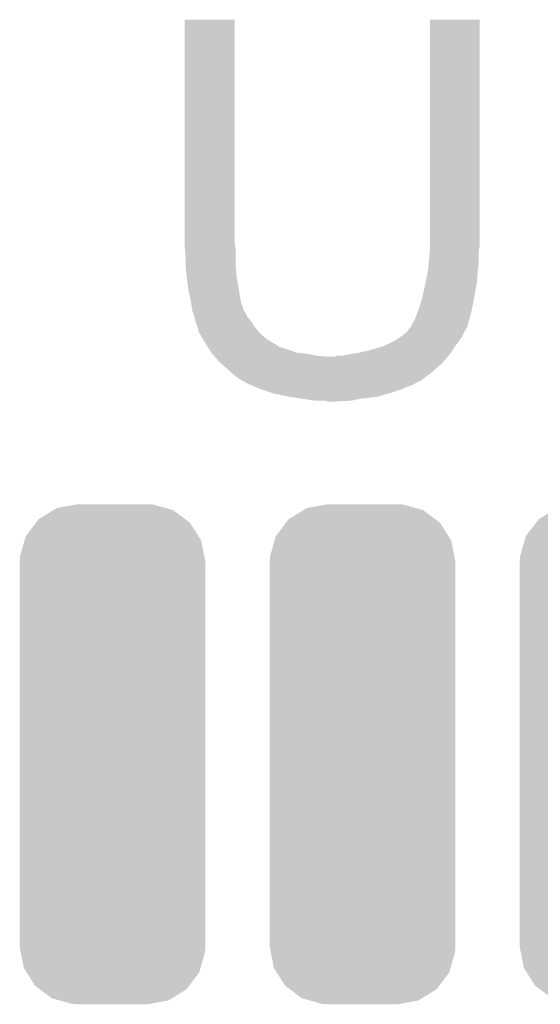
# Model space of a CAD drawing. Extents: x -1.3 to 24.2, y -3.9 to 53.4.
# Tile 27 of 33: x 10.2 to 11.6, y 39.4 to 42. Entities that reach past the tile are written whole.
import ezdxf

# ---------------------------------------------------------------- set-up
doc = ezdxf.new("R2010")
doc.units = 0
doc.layers.get('0').update_dxf_attribs({"linetype": 'CONTINUOUS'})
doc.layers.add('DAC_24_CLICK_V100_GTO', color=14, linetype='CONTINUOUS')
doc.layers.add('DAC_24_CLICK_V100_GTS', color=12, linetype='CONTINUOUS')

# ---------------------------------------------------------------- blocks, each defined once
blk = doc.blocks.new('CUSTOM_69')
for points in [[(-0.145458, 0.639892), (-0.093028, 0.64967), (0.13961, 0.639892), (0.10451, 0.64967)], [(-0.093028, 0.64967), (-0.09144, 0.649966), (0.10451, 0.64967), (0.097724, 0.649966)], [(-0.09144, 0.649966), (-0.09144, 0.65024), (0.097724, 0.649966), (0.09144, 0.65024)], [(-0.192216, 0.611026), (-0.153506, 0.634924), (0.189512, 0.611026), (0.157442, 0.634924)], [(-0.153506, 0.634924), (-0.145458, 0.639892), (0.157442, 0.634924), (0.13961, 0.639892)], [(-0.225424, 0.567246), (-0.198996, 0.602088), (0.223426, 0.567246), (0.201504, 0.602088)], [(-0.198996, 0.602088), (-0.192216, 0.611026), (0.201504, 0.602088), (0.189512, 0.611026)], [(-0.228782, 0.55558), (-0.225424, 0.567246), (0.230766, 0.55558), (0.223426, 0.567246)], [(-0.240622, 0.51444), (-0.228782, 0.55558), (0.238802, 0.51444), (0.230766, 0.55558)], [(-0.2413, 0.50165), (-0.240622, 0.51444), (0.2413, 0.50165), (0.238802, 0.51444)], [(-0.2413, 0.50038), (-0.2413, 0.50165), (0.2413, 0.50038), (0.2413, 0.50165)], [(-0.2413, -0.50038), (-0.2413, 0.50038), (0.2413, -0.50038), (0.2413, 0.50038)], [(-0.2413, -0.50165), (-0.2413, -0.50038), (0.2413, -0.50165), (0.2413, -0.50038)], [(-0.238722, -0.514714), (-0.2413, -0.50165), (0.240616, -0.514714), (0.2413, -0.50165)], [(-0.230666, -0.55556), (-0.238722, -0.514714), (0.22886, -0.55556), (0.240616, -0.514714)], [(-0.22311, -0.56752), (-0.230666, -0.55556), (0.22542, -0.56752), (0.22886, -0.55556)], [(-0.201318, -0.602014), (-0.22311, -0.56752), (0.199254, -0.602014), (0.22542, -0.56752)], [(-0.188808, -0.6113), (-0.201318, -0.602014), (0.192212, -0.6113), (0.199254, -0.602014)], [(-0.157196, -0.634768), (-0.188808, -0.6113), (0.154198, -0.634768), (0.192212, -0.6113)], [(-0.137678, -0.640166), (-0.157196, -0.634768), (0.145456, -0.640166), (0.154198, -0.634768)], [(-0.104236, -0.649416), (-0.137678, -0.640166), (0.095858, -0.649416), (0.145456, -0.640166)], [(-0.09144, -0.649966), (-0.104236, -0.649416), (0.092908, -0.649966), (0.095858, -0.649416)], [(-0.09144, -0.65024), (-0.09144, -0.649966), (0.09144, -0.65024), (0.092908, -0.649966)]]:
    blk.add_solid(points)

msp = doc.modelspace()

# ---------------------------------------------------------------- linework, layer by layer
at = {"layer": 'DAC_24_CLICK_V100_GTO'}
for points in [[(10.6426, 41.386758), (10.642628, 41.97093), (10.77214, 41.386758), (10.77214, 41.97093)], [(10.642628, 41.97093), (10.64263, 41.97096), (10.77214, 41.97093), (10.64263, 41.97096)], [(11.28014, 41.40708), (11.280168, 41.97093), (11.40968, 41.40708), (11.40968, 41.97093)], [(11.280168, 41.97093), (11.28017, 41.97096), (11.40968, 41.97093), (11.28017, 41.97096)], [(11.28014, 41.384218), (11.28014, 41.40708), (11.40968, 41.384218), (11.40968, 41.40708)], [(10.6426, 41.379138), (10.6426, 41.386758), (10.774046, 41.379138), (10.77214, 41.386758)], [(10.642832, 41.376598), (10.6426, 41.379138), (10.77468, 41.376598), (10.774046, 41.379138)], [(10.64514, 41.3512), (10.642832, 41.376598), (10.77468, 41.3512), (10.77468, 41.376598)], [(11.28014, 41.374058), (11.28014, 41.384218), (11.407648, 41.374058), (11.40968, 41.384218)], [(10.64514, 41.33596), (10.64514, 41.3512), (10.77468, 41.33596), (10.77468, 41.3512)], [(11.2776, 41.34358), (11.279928, 41.371518), (11.40714, 41.34358), (11.40714, 41.371518)], [(11.279928, 41.371518), (11.28014, 41.374058), (11.40714, 41.371518), (11.407648, 41.374058)], [(10.64514, 41.325802), (10.64514, 41.33596), (10.775528, 41.325802), (10.77468, 41.33596)], [(10.647398, 41.30548), (10.64514, 41.325802), (10.77722, 41.30548), (10.775528, 41.325802)], [(11.275568, 41.323262), (11.27709, 41.338498), (11.4046, 41.323262), (11.40714, 41.338498)], [(11.27709, 41.338498), (11.2776, 41.34358), (11.40714, 41.338498), (11.40714, 41.34358)], [(10.64768, 41.30294), (10.647398, 41.30548), (10.777644, 41.30294), (10.77722, 41.30548)], [(10.65276, 41.262302), (10.64768, 41.30294), (10.784418, 41.262302), (10.777644, 41.30294)], [(11.26998, 41.29278), (11.27506, 41.318178), (11.402568, 41.29278), (11.40426, 41.318178)], [(11.27506, 41.318178), (11.275568, 41.323262), (11.40426, 41.318178), (11.4046, 41.323262)], [(11.25982, 41.247058), (11.268286, 41.285158), (11.394914, 41.247058), (11.40206, 41.285158)], [(11.268286, 41.285158), (11.26998, 41.29278), (11.40206, 41.285158), (11.402568, 41.29278)], [(10.65784, 41.244522), (10.65276, 41.262302), (10.78738, 41.244522), (10.784418, 41.262302)], [(11.259094, 41.24452), (11.25982, 41.247058), (11.39444, 41.24452), (11.394914, 41.247058)], [(10.657842, 41.24452), (10.65784, 41.244522), (10.78738, 41.24452), (10.78738, 41.244522)], [(10.659656, 41.231818), (10.657842, 41.24452), (10.789922, 41.231818), (10.78738, 41.24452)], [(10.66038, 41.22674), (10.659656, 41.231818), (10.791954, 41.22674), (10.789922, 41.231818)], [(10.661652, 41.219116), (10.66038, 41.22674), (10.795, 41.219116), (10.791954, 41.22674)], [(11.24966, 41.214038), (11.25474, 41.22928), (11.388342, 41.214038), (11.391392, 41.22928)], [(11.25474, 41.22928), (11.259094, 41.24452), (11.391392, 41.22928), (11.39444, 41.24452)], [(10.662076, 41.216574), (10.661652, 41.219116), (10.795004, 41.216574), (10.795, 41.219116)], [(10.66292, 41.211502), (10.662076, 41.216574), (10.798386, 41.211502), (10.795004, 41.216574)], [(10.663938, 41.208958), (10.66292, 41.211502), (10.80008, 41.208958), (10.798386, 41.211502)], [(10.667996, 41.198808), (10.663938, 41.208958), (10.80516, 41.198808), (10.80008, 41.208958)], [(10.667998, 41.198802), (10.667996, 41.198808), (10.805166, 41.198802), (10.80516, 41.198808)], [(10.67054, 41.186102), (10.667998, 41.198802), (10.81532, 41.186102), (10.805166, 41.198802)], [(11.2395, 41.188632), (11.246612, 41.20642), (11.381734, 41.188632), (11.38682, 41.20642)], [(11.246612, 41.20642), (11.24966, 41.214038), (11.38682, 41.20642), (11.388342, 41.214038)], [(10.670542, 41.1861), (10.67054, 41.186102), (10.81532, 41.1861), (10.81532, 41.186102)], [(10.67562, 41.170862), (10.670542, 41.1861), (10.82548, 41.170862), (10.81532, 41.1861)], [(10.675622, 41.17086), (10.67562, 41.170862), (10.82548, 41.17086), (10.82548, 41.170862)], [(10.678158, 41.165784), (10.675622, 41.17086), (10.82971, 41.165784), (10.82548, 41.17086)], [(11.2268, 41.168316), (11.229342, 41.170864), (11.374118, 41.168316), (11.376654, 41.170864)], [(11.229342, 41.170866), (11.234422, 41.181022), (11.376656, 41.170866), (11.379558, 41.181022)], [(11.229342, 41.170864), (11.229342, 41.170866), (11.376654, 41.170864), (11.376656, 41.170866)], [(11.234422, 41.181022), (11.2395, 41.188632), (11.379558, 41.181022), (11.381734, 41.188632)], [(10.67816, 41.160696), (10.678158, 41.165784), (10.83395, 41.160696), (10.82971, 41.165784)], [(10.681124, 41.155618), (10.67816, 41.160696), (10.83818, 41.155618), (10.83395, 41.160696)], [(10.690014, 41.14038), (10.681124, 41.155618), (10.855962, 41.14038), (10.83818, 41.155618)], [(11.19887, 41.142928), (11.20648, 41.148), (11.361418, 41.142928), (11.363954, 41.148)], [(11.20648, 41.148), (11.21918, 41.15816), (11.363954, 41.148), (11.369036, 41.15816)], [(11.21918, 41.15816), (11.221722, 41.160704), (11.369036, 41.15816), (11.37031, 41.160704)], [(11.221722, 41.160704), (11.224262, 41.165772), (11.37031, 41.160704), (11.372844, 41.165772)], [(11.224262, 41.165772), (11.2268, 41.168316), (11.372844, 41.165772), (11.374118, 41.168316)], [(10.69594, 41.13022), (10.690014, 41.14038), (10.872214, 41.13022), (10.855962, 41.14038)], [(10.697558, 41.12768), (10.69594, 41.13022), (10.876276, 41.12768), (10.872214, 41.13022)], [(10.697562, 41.127674), (10.697558, 41.12768), (10.878826, 41.127674), (10.876276, 41.12768)], [(10.70079, 41.1226), (10.697562, 41.127674), (10.883904, 41.1226), (10.878826, 41.127674)], [(10.704024, 41.117518), (10.70079, 41.1226), (10.8966, 41.117518), (10.883904, 41.1226)], [(11.127738, 41.11244), (11.16076, 41.1226), (11.339406, 41.11244), (11.34618, 41.1226)], [(11.16076, 41.1226), (11.191242, 41.137842), (11.34618, 41.1226), (11.357604, 41.137842)], [(11.191242, 41.137842), (11.19887, 41.142928), (11.357604, 41.137842), (11.361418, 41.142928)], [(10.707256, 41.11244), (10.704024, 41.117518), (10.91438, 41.11244), (10.8966, 41.117518)], [(10.712106, 41.10482), (10.707256, 41.11244), (10.934702, 41.10482), (10.91438, 41.11244)], [(10.71372, 41.102282), (10.712106, 41.10482), (10.960082, 41.102282), (10.934702, 41.10482)], [(10.713722, 41.10228), (10.71372, 41.102282), (10.9601, 41.10228), (10.960082, 41.102282)], [(10.718238, 41.0972), (10.713722, 41.10228), (10.9855, 41.0972), (10.9601, 41.10228)], [(10.720496, 41.09466), (10.718238, 41.0972), (11.015978, 41.09466), (10.9855, 41.0972)], [(10.73404, 41.07942), (10.720496, 41.09466), (11.312876, 41.07942), (11.326424, 41.09466)], [(11.015978, 41.09466), (11.031222, 41.094662), (11.326424, 41.09466), (11.326426, 41.094662)], [(11.031222, 41.094662), (11.038844, 41.0972), (11.326426, 41.094662), (11.328682, 41.0972)], [(11.051542, 41.0972), (11.06423, 41.099738), (11.328682, 41.0972), (11.330938, 41.099738)], [(11.06423, 41.099738), (11.06424, 41.09974), (11.330938, 41.099738), (11.330938, 41.09974)], [(11.06424, 41.09974), (11.09472, 41.10482), (11.330938, 41.09974), (11.334326, 41.10482)], [(11.09472, 41.10482), (11.127738, 41.11244), (11.334326, 41.10482), (11.339406, 41.11244)], [(10.736944, 41.07688), (10.73404, 41.07942), (11.31062, 41.07688), (11.312876, 41.07942)], [(10.763066, 41.054022), (10.736944, 41.07688), (11.285222, 41.054022), (11.31062, 41.07688)], [(10.774678, 41.04386), (10.763066, 41.054022), (11.271674, 41.04386), (11.285222, 41.054022)], [(10.789918, 41.033702), (10.774678, 41.04386), (11.258132, 41.033702), (11.271674, 41.04386)], [(10.795002, 41.03116), (10.789918, 41.033702), (11.254744, 41.03116), (11.258132, 41.033702)], [(10.795014, 41.031154), (10.795002, 41.03116), (11.252194, 41.031154), (11.254744, 41.03116)], [(10.800076, 41.028622), (10.795014, 41.031154), (11.249662, 41.028622), (11.252194, 41.031154)], [(10.80008, 41.02862), (10.800076, 41.028622), (11.249662, 41.02862), (11.249662, 41.028622)], [(10.800084, 41.028616), (10.80008, 41.02862), (11.247114, 41.028616), (11.249662, 41.02862)], [(10.802628, 41.026082), (10.800084, 41.028616), (11.243312, 41.026082), (11.247114, 41.028616)], [(10.808558, 41.02354), (10.802628, 41.026082), (11.239498, 41.02354), (11.243312, 41.026082)], [(10.820412, 41.018458), (10.808558, 41.02354), (11.229338, 41.018458), (11.239498, 41.02354)], [(10.826334, 41.01592), (10.820412, 41.018458), (11.219178, 41.01592), (11.229338, 41.018458)], [(10.838182, 41.01084), (10.826334, 41.01592), (11.209018, 41.01084), (11.219178, 41.01592)], [(10.868666, 41.00068), (10.838182, 41.01084), (11.17854, 41.00068), (11.209018, 41.01084)], [(10.87628, 40.998142), (10.868666, 41.00068), (11.169656, 40.998142), (11.17854, 41.00068)], [(10.91438, 40.99052), (10.87628, 40.998142), (11.142978, 40.99052), (11.169656, 40.998142)], [(10.93089, 40.98798), (10.91438, 40.99052), (11.12266, 40.98798), (11.142978, 40.99052)], [(10.9474, 40.98544), (10.93089, 40.98798), (11.0998, 40.98544), (11.12266, 40.98798)], [(10.96518, 40.9829), (10.9474, 40.98544), (11.08837, 40.9829), (11.0998, 40.98544)], [(10.980418, 40.98036), (10.96518, 40.9829), (11.07694, 40.98036), (11.08837, 40.9829)], [(11.015978, 40.97782), (11.005818, 40.98036), (11.028682, 40.97782), (11.07694, 40.98036)]]:
    msp.add_solid(points, dxfattribs=at)

# ---------------------------------------------------------------- block references
at = {"layer": 'DAC_24_CLICK_V100_GTS'}
for p in [(10.45464, 40.06088), (11.10488, 40.06088), (11.75512, 40.06088)]:
    msp.add_blockref('CUSTOM_69', p, dxfattribs=at)

doc.saveas('drawing.dxf')
